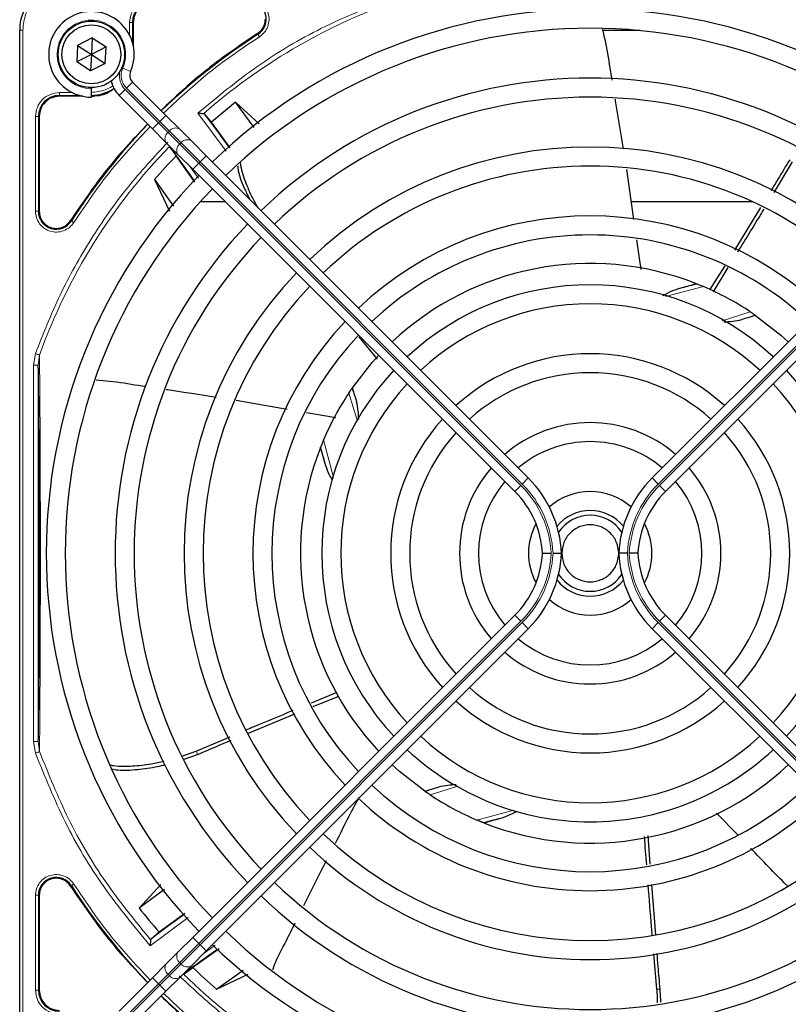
# Model space of a CAD drawing. Header units: millimetres. Extents: x 5 to 418, y 2 to 292.
# Tile 60 of 93: x 122 to 135, y 231 to 248. Entities that reach past the tile are written whole.
import ezdxf

# ---------------------------------------------------------------- set-up
doc = ezdxf.new("R2010")
doc.units = ezdxf.units.MM
doc.layers.add('SLD-0', color=7, linetype='Continuous')
doc.styles.add('SLDTEXTSTYLE0', font='TXT', dxfattribs={"width": 0.605})
doc.dimstyles.new('SLDDIMSTYLE1', dxfattribs={"dimtxt": 3.5, "dimasz": 3.5, "dimexe": 0, "dimexo": 0.0625, "dimgap": 0.875, "dimtad": 1, "dimdec": 0, "dimlfac": 6, "dimrnd": 1e-09, "dimzin": 12, "dimdsep": 46, "dimtxsty": 'SLDTEXTSTYLE0', "dimsah": 1, "dimcen": 0.09, "dimadec": 0, "dimazin": 3, "dimtfac": 1, "dimtofl": 0, "dimtmove": 0, "dimatfit": 3, "dimfxl": 1, "dimfrac": 2, "dimtolj": 1, "dimtzin": 12, "dimarcsym": 0})

# ---------------------------------------------------------------- blocks, each defined once
blk = doc.blocks.new('_D_1')
at = {"layer": 'SLD-0', "color": 7}
for p, q in [((141.803, 260.218), (155.345, 260.218)), ((154.345, 260.218), (154.345, 88.829)), ((132.791, 88.829), (155.345, 88.829))]:
    blk.add_line(p, q, dxfattribs=at)
for points in [[(154.345, 260.218), (153.885, 256.718), (154.805, 256.718)], [(154.345, 88.829), (154.805, 92.329), (153.885, 92.329)]]:
    blk.add_solid(points, dxfattribs=at)
at = {"layer": 'SLD-0', "color": 7, "insert": (149.833, 169.177), "char_height": 3.5, "attachment_point": 1, "rotation": 90, "style": 'SLDTEXTSTYLE0'}
blk.add_mtext('1028', dxfattribs=at)

msp = doc.modelspace()

# ---------------------------------------------------------------- linework, layer by layer
at = {"color": 7, "linetype": 'Continuous', "lineweight": 25}
for p, q in [((121.6276, 229.3016), (121.6276, 247.6516)), ((123.6201, 247.7849), (123.6201, 247.38)), ((132.5109, 247.6433), (131.8533, 247.6433)), ((122.9009, 247.5149), (122.6438, 247.3837)), ((122.9009, 247.5149), (122.8859, 247.2266)), ((122.9009, 247.5149), (123.1431, 247.3578)), ((122.6438, 247.3837), (122.6288, 247.0954)), ((122.6438, 247.3837), (122.8859, 247.2266)), ((123.1431, 247.3578), (122.8859, 247.2266)), ((123.1281, 247.0695), (123.1431, 247.3578)), ((122.8859, 247.2266), (122.6288, 247.0954)), ((122.8859, 247.2266), (122.871, 246.9383)), ((122.8859, 247.2266), (123.1281, 247.0695)), ((122.871, 246.9383), (122.6288, 247.0954)), ((123.1281, 247.0695), (122.871, 246.9383)), ((122.8859, 246.6433), (122.8859, 246.6266)), ((122.8859, 246.4766), (122.8859, 246.6266)), ((124.1928, 246.1554), (123.6076, 246.7406)), ((122.7325, 246.4925), (122.3276, 246.4925)), ((123.3719, 246.5049), (123.9571, 245.9197)), ((125.4137, 246.3899), (124.9904, 246.0378)), ((125.8278, 246.0092), (125.4137, 246.3899)), ((125.7418, 245.942), (125.4137, 246.3899)), ((121.9701, 246.1349), (121.9701, 244.4746)), ((124.4345, 245.9137), (124.1928, 246.1554)), ((124.8716, 246.1813), (124.8573, 246.188)), ((124.9904, 246.0378), (124.8716, 246.1813)), ((123.9571, 245.9197), (124.1988, 245.678)), ((124.6399, 245.7084), (124.4345, 245.9137)), ((125.3188, 245.5876), (124.9904, 246.0378)), ((124.1988, 245.678), (124.4042, 245.4727)), ((124.2635, 245.6016), (124.3719, 245.4458)), ((124.8982, 245.45), (124.6399, 245.7084)), ((124.7014, 244.987), (124.3719, 245.4458)), ((124.4042, 245.4727), (124.6625, 245.2143)), ((130.5501, 239.7981), (124.8982, 245.45)), ((132.7217, 239.7981), (138.3737, 245.45)), ((124.6625, 245.2143), (130.3144, 239.5624)), ((132.27, 245.2093), (132.3974, 244.3281)), ((138.6094, 245.2143), (132.9574, 239.5624)), ((134.8609, 244.8055), (135.1846, 245.3442)), ((123.9951, 245.0304), (124.2535, 244.4744)), ((123.9951, 245.0304), (124.3257, 244.5622)), ((125.2336, 244.6433), (124.7974, 244.6433)), ((134.4818, 244.6433), (132.3518, 244.6433)), ((134.6257, 244.5424), (134.1665, 243.7933)), ((132.4481, 243.9766), (132.5234, 243.4554)), ((133.9971, 243.5205), (133.7313, 243.0963)), ((133.7961, 243.0614), (134.0571, 243.4868)), ((133.4895, 243.209), (133.4993, 243.2051)), ((134.5315, 242.6536), (134.538, 242.649)), ((127.5747, 242.2735), (127.9014, 241.8832)), ((127.4589, 241.3721), (127.4635, 241.3787)), ((125.4271, 241.1605), (126.3197, 241.0066)), ((126.6567, 240.9485), (127.1712, 240.8599)), ((126.9035, 240.3302), (126.9074, 240.34)), ((130.3144, 237.3908), (124.6625, 231.7389)), ((132.9574, 237.3908), (138.6094, 231.7389)), ((124.8982, 231.5032), (130.5501, 237.1551)), ((138.3737, 231.5032), (132.7217, 237.1551)), ((127.194, 236.0374), (126.74, 235.8496)), ((126.7745, 235.7893), (127.2245, 235.9705)), ((125.642, 235.3225), (126.4562, 235.6597)), ((125.3117, 235.2541), (124.7283, 235.0064)), ((124.7283, 235.0064), (124.4833, 234.9202)), ((124.5149, 234.8659), (124.7476, 234.949)), ((128.7404, 234.2996), (128.7338, 234.3042)), ((134.2289, 233.5319), (133.8489, 233.9224)), ((129.7824, 233.7442), (129.7725, 233.7481)), ((132.6894, 233.0226), (132.6549, 233.5251)), ((124.1034, 232.6685), (123.7227, 232.2544)), ((132.7847, 231.7858), (132.7153, 232.6675)), ((121.9701, 232.4786), (121.9701, 230.8183)), ((124.1705, 232.5825), (123.7227, 232.2544)), ((124.5249, 232.1594), (124.0747, 231.831)), ((124.0747, 231.831), (123.9313, 231.7122)), ((124.6625, 231.7389), (124.4042, 231.4805)), ((123.9313, 231.7122), (123.9246, 231.698)), ((124.4042, 231.4805), (124.1988, 231.2752)), ((124.6399, 231.2448), (124.8982, 231.5032)), ((125.1255, 231.5421), (124.6667, 231.2126)), ((132.7476, 231.4525), (132.8017, 230.8347)), ((124.1988, 231.2752), (123.9571, 231.0335)), ((124.4345, 231.0395), (124.6399, 231.2448)), ((124.511, 231.1041), (124.6667, 231.2126)), ((125.0821, 230.8357), (125.5504, 231.1664)), ((125.0821, 230.8357), (125.6382, 231.0942)), ((123.9571, 231.0335), (123.3719, 230.4483)), ((124.1928, 230.7978), (124.4345, 231.0395)), ((123.6076, 230.2126), (124.1928, 230.7978))]:
    msp.add_line(p, q, dxfattribs=at)
at = {"color": 7, "linetype": 'Continuous', "lineweight": 18}
for p, q in [((121.6276, 247.6516), (121.6329, 247.6516)), ((121.6329, 247.6516), (121.6329, 229.3016)), ((121.6827, 247.6516), (121.6329, 247.6516)), ((121.6827, 247.6516), (121.6827, 229.3016)), ((123.5552, 247.5652), (123.5552, 247.7848)), ((123.6051, 247.4395), (123.6051, 247.7849)), ((123.6201, 247.7849), (123.6051, 247.7849)), ((125.8074, 247.5787), (125.7993, 247.5913)), ((123.4354, 246.9857), (123.5728, 246.9254)), ((123.3719, 246.5049), (123.478, 246.611)), ((124.0632, 246.0258), (123.478, 246.611)), ((123.5015, 246.6346), (123.6076, 246.7406)), ((123.5015, 246.6346), (124.0868, 246.0493)), ((122.3276, 246.5574), (122.5473, 246.5574)), ((122.3276, 246.5075), (122.673, 246.5075)), ((122.3276, 246.4925), (122.3276, 246.5075)), ((121.9052, 244.4746), (121.9052, 246.1348)), ((121.9551, 244.4746), (121.9551, 246.1349)), ((121.9701, 246.1349), (121.9551, 246.1349)), ((124.0868, 246.0493), (124.1928, 246.1554)), ((125.2508, 245.5267), (124.7534, 246.1976)), ((123.9571, 245.9197), (124.0632, 246.0258)), ((124.0868, 246.0493), (124.0632, 246.0258)), ((124.2299, 245.8591), (124.0632, 246.0258)), ((124.0868, 246.0493), (124.2534, 245.8827)), ((124.2299, 245.8591), (124.2534, 245.8827)), ((124.4352, 245.6537), (124.2299, 245.8591)), ((124.2534, 245.8827), (124.4588, 245.6773)), ((124.4588, 245.6773), (124.4352, 245.6537)), ((124.7686, 245.3204), (124.4352, 245.6537)), ((124.4588, 245.6773), (124.7921, 245.344)), ((124.7921, 245.344), (124.8982, 245.45)), ((124.607, 245.2698), (124.7651, 245.0542)), ((124.6625, 245.2143), (124.7686, 245.3204)), ((124.7686, 245.3204), (124.7921, 245.344)), ((130.4205, 239.6685), (124.7686, 245.3204)), ((124.7921, 245.344), (130.4441, 239.692)), ((138.4797, 245.344), (132.8278, 239.692)), ((132.8514, 239.6685), (138.5033, 245.3204)), ((121.9551, 244.4746), (121.9701, 244.4746)), ((122.5212, 244.3132), (122.5339, 244.3052)), ((133.6234, 243.1544), (132.9581, 242.9777)), ((133.9492, 242.5551), (134.445, 242.7122)), ((121.8707, 241.7776), (121.9039, 241.9797)), ((121.954, 241.7776), (121.9755, 241.9539)), ((121.8707, 235.1756), (121.8707, 241.7776)), ((121.954, 235.1756), (121.954, 241.7776)), ((127.556, 240.7946), (127.4003, 241.2857)), ((126.9582, 240.4641), (127.133, 239.8057)), ((130.4441, 239.692), (130.5501, 239.7981)), ((132.8278, 239.692), (132.7217, 239.7981)), ((130.3144, 239.5624), (130.4205, 239.6685)), ((132.9574, 239.5624), (132.8514, 239.6685)), ((124.7686, 231.6328), (130.4205, 237.2847)), ((130.4441, 237.2612), (124.7921, 231.6092)), ((130.3144, 237.3908), (130.4205, 237.2847)), ((130.4441, 237.2612), (130.5501, 237.1551)), ((132.8278, 237.2612), (132.7217, 237.1551)), ((132.8278, 237.2612), (138.4797, 231.6092)), ((132.9574, 237.3908), (132.8514, 237.2847)), ((138.5033, 231.6328), (132.8514, 237.2847)), ((121.9039, 234.9735), (121.8707, 235.1756)), ((121.9756, 234.9991), (121.954, 235.1756)), ((124.7283, 235.0064), (124.7476, 234.9489)), ((129.3126, 234.395), (128.8269, 234.241)), ((129.6484, 233.7989), (130.299, 233.9716)), ((122.5339, 232.648), (122.5212, 232.64)), ((121.9052, 230.8183), (121.9052, 232.4786)), ((121.9551, 230.8183), (121.9551, 232.4786)), ((121.9701, 232.4786), (121.9551, 232.4786)), ((124.5858, 232.0915), (123.9149, 231.594)), ((124.6625, 231.7389), (124.7686, 231.6328)), ((124.4352, 231.2995), (124.7686, 231.6328)), ((124.7921, 231.6092), (124.4588, 231.2759)), ((124.7921, 231.6092), (124.7686, 231.6328)), ((124.7921, 231.6092), (124.8982, 231.5032)), ((124.8427, 231.4477), (125.0583, 231.6058)), ((124.2299, 231.0941), (124.4352, 231.2995)), ((124.4588, 231.2759), (124.2534, 231.0705)), ((124.4352, 231.2995), (124.4588, 231.2759)), ((124.0632, 230.9274), (124.2299, 231.0941)), ((124.2534, 231.0705), (124.0868, 230.9039)), ((124.2534, 231.0705), (124.2299, 231.0941)), ((123.478, 230.3422), (124.0632, 230.9274)), ((124.0868, 230.9039), (123.5015, 230.3186)), ((123.9571, 231.0335), (124.0632, 230.9274)), ((124.0632, 230.9274), (124.0868, 230.9039)), ((124.0868, 230.9039), (124.1928, 230.7978)), ((121.9701, 230.8183), (121.9551, 230.8183)), ((132.8623, 230.8353), (132.8017, 230.8347))]:
    msp.add_line(p, q, dxfattribs=at)
at = {"color": 7, "linetype": 'Continuous', "lineweight": 25, "flags": 128}
for points in [[(134.538, 242.649), (134.9818, 242.3024), (135.11, 242.1864)], [(127.4635, 241.3787), (127.8119, 241.8244), (127.9262, 241.9507)], [(128.7338, 234.3042), (128.2881, 234.6525), (128.1619, 234.7668)]]:
    msp.add_lwpolyline(points, dxfattribs=at)
at = {"color": 7, "linetype": 'Continuous', "lineweight": 25}
for radius in [0.5833, 0.5167]:
    msp.add_circle((122.8859, 247.2266), radius, dxfattribs=at)
for centre, radius, start, end in [((122.4609, 247.6516), 0.8333, 90, 180), ((123.9776, 247.7849), 0.3725, 90, 180), ((125.6379, 247.8433), 0.3142, 302.63367, 90), ((122.8859, 247.2266), 0.75, 336.32369, 270), ((131.6359, 238.4766), 9.5417, 46.00085, 133.99915), ((131.6359, 238.4766), 9.2083, 90, 133.96292), ((131.6359, 238.4766), 9.2083, 46.03708, 90), ((131.6359, 238.4766), 10.8083, 122.63367, 134.11645), ((123.7254, 246.8585), 0.5, 191.42049, 225), ((123.7254, 246.8585), 0.1667, 156.32369, 225), ((131.6359, 238.4766), 8.3333, 46.14599, 133.85401), ((122.8776, 247.2349), 0.7275, 270, 303.67328), ((122.3276, 246.1349), 0.3725, 90, 180), ((131.6359, 238.4766), 8, 90, 133.80625), ((131.6359, 238.4766), 8, 46.19375, 90), ((111.6779, 235.9824), 16.676, 35.2521, 37.70462), ((131.6359, 238.4766), 10.8083, 135.88355, 147.36633), ((111.6779, 235.9824), 15.8406, 34.77699, 37.39093), ((131.6359, 238.4766), 7.125, 46.34037, 133.65963), ((131.6359, 238.4766), 10.0666, 136.18656, 139.37912), ((131.6359, 238.4766), 6.7917, 90, 133.59383), ((131.6359, 238.4766), 6.7917, 46.40617, 90), ((131.6359, 238.4766), 9.5417, 136.00085, 223.99915), ((131.6359, 238.4766), 9.2083, 136.03708, 223.96292), ((122.2693, 244.4746), 0.3142, 180, 327.36633), ((131.6359, 238.4766), 5.9167, 46.61418, 133.38582), ((131.6359, 238.4766), 8.3333, 136.14599, 223.85401), ((131.6359, 238.4766), 8, 136.19375, 223.80625), ((131.6359, 238.4766), 5.5833, 90, 133.28942), ((131.6359, 238.4766), 5.5833, 46.71058, 90), ((131.6359, 238.4766), 5.0825, 68.61111, 133.12079), ((131.6359, 238.4766), 7.125, 136.34037, 223.65963), ((131.6359, 238.4766), 6.7917, 136.40617, 223.59383), ((131.6359, 238.4766), 4.7083, 47.02859, 132.97141), ((129.1417, 258.4346), 15.8406, 284.73484, 285.96759), ((131.6359, 238.4766), 5.0825, 56.44769, 66.98022), ((131.6359, 238.4766), 4.375, 90, 132.81678), ((131.6359, 238.4766), 4.375, 47.18322, 90), ((131.6359, 238.4766), 5.9167, 136.61418, 223.38582), ((131.6359, 238.4766), 5.5833, 136.71058, 223.28942), ((131.6359, 238.4766), 3.5, 47.7294, 132.2706), ((131.6359, 238.4766), 4.7083, 137.02859, 222.97141), ((131.6359, 238.4766), 3.1667, 90, 131.98304), ((131.6359, 238.4766), 3.1667, 48.01696, 90), ((131.6359, 238.4766), 4.7083, 317.02859, 42.97141), ((131.6359, 238.4766), 4.375, 137.18322, 222.81678), ((131.6359, 238.4766), 4.375, 317.18322, 42.81678), ((131.6359, 238.4766), 5.0825, 146.44769, 156.98022), ((131.6359, 238.4766), 3.5, 137.7294, 222.2706), ((131.6359, 238.4766), 2.2917, 49.17065, 130.82935), ((131.6359, 238.4766), 3.5, 317.7294, 42.2706), ((131.6359, 238.4766), 3.1667, 138.01696, 221.98304), ((131.6359, 238.4766), 3.1667, 318.01696, 41.98304), ((131.6359, 238.4766), 1.9583, 90, 130.11786), ((131.6359, 238.4766), 1.9583, 49.88214, 90), ((131.6359, 238.4766), 5.0825, 158.61111, 223.12079), ((111.6779, 235.9824), 15.8406, 14.73484, 15.96759), ((131.6359, 238.4766), 2.2917, 139.17065, 220.82935), ((131.6359, 238.4766), 2.2917, 319.17065, 40.82935), ((131.6359, 238.4766), 1.9583, 139.88214, 220.11786), ((129.1359, 238.3839), 2, 2.65732, 45), ((134.1359, 238.3839), 2, 135, 177.34268), ((131.6359, 238.4766), 1.9583, 319.88214, 40.11786), ((129.1359, 238.3839), 1.6667, 3.18929, 45), ((131.6359, 238.4766), 1.0833, 48.58903, 131.41097), ((134.1359, 238.3839), 1.6667, 135, 176.81071), ((131.6359, 238.4766), 0.75, 90, 140.86857), ((131.6359, 238.4766), 0.75, 39.13143, 90), ((131.6359, 238.4766), 1.0833, 151.29384, 208.70616), ((131.6359, 238.4766), 0.6667, 33.7452, 146.2548), ((131.6359, 238.4766), 1.0833, 331.29385, 28.70616), ((129.1359, 238.5693), 1.6667, 315, 356.81071), ((129.1359, 238.5693), 2, 315, 357.34268), ((134.1359, 238.5693), 2, 182.65732, 225), ((134.1359, 238.5693), 1.6667, 183.18929, 225), ((131.6359, 238.4766), 0.75, 219.13143, 320.86857), ((131.6359, 238.4766), 0.6667, 213.7452, 326.2548), ((131.6359, 238.4766), 1.0833, 228.58903, 270), ((131.6359, 238.4766), 1.0833, 270, 311.41097), ((131.6359, 238.4766), 1.9583, 229.88214, 310.11786), ((131.6359, 238.4766), 2.2917, 229.17065, 270), ((131.6359, 238.4766), 2.2917, 270, 310.82935), ((131.6359, 238.4766), 3.1667, 228.01696, 311.98304), ((131.6359, 238.4766), 3.5, 227.7294, 270), ((131.6359, 238.4766), 3.5, 270, 312.2706), ((131.6359, 238.4766), 4.375, 227.18322, 312.81678), ((131.6359, 238.4766), 4.7083, 227.02859, 270), ((131.6359, 238.4766), 4.7083, 270, 312.97141), ((131.6359, 238.4766), 5.0825, 248.61111, 313.12079), ((131.6359, 238.4766), 5.5833, 226.71058, 313.28942), ((131.6359, 238.4766), 5.9167, 226.53316, 270), ((131.6359, 238.4766), 5.0825, 236.44769, 246.98022), ((131.6359, 238.4766), 5.9167, 270, 313.38582), ((134.1302, 218.5186), 15.8406, 104.73484, 105.96759), ((131.6359, 238.4766), 6.7917, 226.40617, 313.59383), ((131.6359, 238.4766), 7.125, 226.34037, 270), ((131.6359, 238.4766), 7.125, 270, 313.65963), ((122.2693, 232.4786), 0.3142, 32.63367, 180), ((131.6359, 238.4766), 10.8083, 212.63367, 224.11645), ((131.6359, 238.4766), 8, 226.19375, 313.80625), ((131.6359, 238.4766), 8.3333, 226.14599, 270), ((131.6359, 238.4766), 8.3333, 270, 313.85401), ((131.6359, 238.4766), 10.0666, 218.17818, 221.31225), ((134.1302, 218.5186), 16.676, 125.2521, 127.70462), ((131.6359, 238.4766), 9.2083, 226.03708, 313.96292), ((131.6359, 238.4766), 9.5417, 226.00085, 270), ((131.6359, 238.4766), 9.5417, 270, 313.99915), ((134.1302, 218.5186), 15.8406, 124.77699, 127.39093), ((131.6359, 238.4766), 10.0666, 226.18656, 229.37912), ((122.3276, 230.8183), 0.3725, 180, 270), ((131.6359, 238.4766), 10.8083, 225.88355, 237.36633)]:
    msp.add_arc(centre, radius, start, end, dxfattribs=at)
at = {"color": 7, "linetype": 'Continuous', "lineweight": 18}
for centre, radius, start, end in [((122.4609, 247.6516), 0.828, 90, 180), ((131.6359, 238.4766), 10.2672, 109.79676, 131.31692), ((122.8859, 247.2266), 0.6, 336.32369, 270), ((123.7254, 246.8585), 0.3167, 156.32369, 225), ((123.7254, 246.8585), 0.35, 170.3629, 225), ((124.3604, 245.8022), 0.1339, 56.42175, 143.04947), ((124.3103, 245.7521), 0.1339, 126.95053, 213.57825), ((124.5658, 245.5968), 0.1339, 56.42175, 143.04947), ((131.6359, 238.4766), 10.2672, 135.92524, 160.20345), ((124.5157, 245.5467), 0.1339, 126.95053, 213.57825), ((129.1417, 258.4346), 16.676, 288.00213, 288.8569), ((111.6779, 235.9824), 16.676, 18.00213, 18.8569), ((129.1359, 238.3839), 1.85, 2.87296, 45), ((134.1359, 238.3839), 1.85, 135, 177.12704), ((129.1359, 238.3839), 1.8167, 2.92572, 45), ((134.1359, 238.3839), 1.8167, 135, 177.07428), ((129.1359, 238.5693), 1.8167, 315, 357.07428), ((129.1359, 238.5693), 1.85, 315, 357.12704), ((134.1359, 238.5693), 1.85, 182.87296, 225), ((134.1359, 238.5693), 1.8167, 182.92572, 225), ((134.1302, 218.5186), 16.676, 108.00213, 108.8569), ((124.5157, 231.4065), 0.1339, 146.42175, 233.04947), ((124.3103, 231.2011), 0.1339, 146.42175, 233.04947), ((124.5658, 231.3564), 0.1339, 216.95053, 303.57825), ((124.3604, 231.151), 0.1339, 216.95053, 303.57825), ((131.6359, 238.4766), 10.2672, 225.92524, 250.30502), ((131.6359, 238.4766), 9.6597, 270, 310.62439)]:
    msp.add_arc(centre, radius, start, end, dxfattribs=at)
for points, knots in [([(122.4609, 248.4298), (122.363, 248.4194), (122.2125, 248.4034), (122.0313, 248.3064), (121.9066, 248.2059), (121.8062, 248.0813), (121.7091, 247.9001), (121.6931, 247.7495), (121.6827, 247.6516)], [0, 0, 0, 0, 0.2394568, 0.3683607, 0.5, 0.6316393, 0.7605432, 1, 1, 1, 1]), ([(123.5552, 247.7848), (123.5615, 247.8402), (123.5742, 247.9509), (123.6719, 248.0906), (123.8115, 248.1883), (123.9223, 248.201), (123.9776, 248.2074)], [0, 0, 0, 0, 0.2499998, 0.4999995, 0.7499998, 1, 1, 1, 1]), ([(124.7534, 246.1976), (125.0924, 246.4774), (125.7708, 247.0372), (126.9097, 247.7149), (127.7253, 248.0441), (128.133, 248.2087)], [0, 0, 0, 0, 0.3332143, 0.6667754, 1, 1, 1, 1]), ([(125.6379, 248.2074), (125.6759, 248.2039), (125.7539, 248.1968), (125.8603, 248.1396), (125.943, 248.0535), (125.9931, 247.9472), (126.0082, 247.8307), (125.9849, 247.7136), (125.9262, 247.6081), (125.8644, 247.56), (125.8342, 247.5366)], [0, 0, 0, 0, 0.1217125, 0.2499998, 0.3782872, 0.4999997, 0.6217122, 0.7499998, 0.8782874, 1, 1, 1, 1]), ([(125.8342, 247.5366), (125.5141, 247.3202), (124.9181, 246.9172), (124.395, 246.4238), (124.1528, 246.1954)], [0, 0, 0, 0, 0.5371744, 1, 1, 1, 1]), ([(125.8342, 247.5366), (125.8308, 247.5419), (125.824, 247.5526), (125.8153, 247.5662), (125.809, 247.5761), (125.8079, 247.5778), (125.8074, 247.5787)], [0, 0, 0, 0, 0.2499911, 0.4999941, 0.749997, 1, 1, 1, 1]), ([(122.8776, 246.5574), (122.9621, 246.5674), (123.092, 246.5828), (123.2175, 246.6421), (123.2568, 246.6746), (123.261, 246.6781)], [0, 0, 0, 0, 0.6241676, 0.9601677, 1, 1, 1, 1]), ([(121.9052, 246.1348), (121.9115, 246.1902), (121.9242, 246.3009), (122.0219, 246.4406), (122.1615, 246.5383), (122.2723, 246.551), (122.3276, 246.5574)], [0, 0, 0, 0, 0.2499997, 0.4999995, 0.7499997, 1, 1, 1, 1]), ([(123.9171, 245.9597), (123.6887, 245.7176), (123.1953, 245.1944), (122.7924, 244.5984), (122.5759, 244.2783)], [0, 0, 0, 0, 0.4628256, 1, 1, 1, 1]), ([(124.2256, 245.6881), (123.9872, 245.4304), (123.495, 244.8981), (122.8669, 243.9943), (122.3145, 243.0188), (122.0405, 242.3254), (121.9039, 241.9797)], [0, 0, 0, 0, 0.2387673, 0.4930059, 0.7472444, 1, 1, 1, 1]), ([(122.5759, 244.2783), (122.5525, 244.2482), (122.5045, 244.1863), (122.3989, 244.1276), (122.2819, 244.1043), (122.1653, 244.1194), (122.059, 244.1695), (121.973, 244.2523), (121.9157, 244.3586), (121.9086, 244.4367), (121.9052, 244.4746)], [0, 0, 0, 0, 0.1217126, 0.25, 0.3782874, 0.5, 0.6217126, 0.75, 0.8782874, 1, 1, 1, 1]), ([(121.9551, 244.4746), (121.9541, 244.4746), (121.952, 244.4746), (121.9403, 244.4746), (121.9242, 244.4746), (121.9115, 244.4746), (121.9052, 244.4746)], [0, 0, 0, 0, 0.250002, 0.500004, 0.750006, 1, 1, 1, 1]), ([(122.5759, 244.2783), (122.5706, 244.2817), (122.5599, 244.2885), (122.5463, 244.2972), (122.5365, 244.3035), (122.5347, 244.3046), (122.5339, 244.3052)], [0, 0, 0, 0, 0.25, 0.5, 0.75, 1, 1, 1, 1]), ([(121.9756, 234.9991), (121.9774, 235.2145), (121.9807, 235.6156), (121.9847, 236.2224), (121.9888, 236.8743), (121.9897, 237.6369), (121.992, 238.4349), (121.9903, 239.136), (121.9893, 239.7014), (121.9877, 240.241), (121.9845, 240.7862), (121.9804, 241.3674), (121.9772, 241.7504), (121.9755, 241.9539)], [0, 0, 0, 0, 0.1054719, 0.1963571, 0.2752888, 0.387443, 0.5077236, 0.5879672, 0.6632165, 0.7350379, 0.8122986, 0.9002709, 1, 1, 1, 1]), ([(121.9756, 234.9991), (121.972, 234.9978), (121.9647, 234.9952), (121.9472, 234.989), (121.9265, 234.9816), (121.9115, 234.9762), (121.9039, 234.9735)], [0, 0, 0, 0, 0.25, 0.5, 0.75, 1, 1, 1, 1]), ([(121.9039, 234.9735), (122.0684, 234.5659), (122.3977, 233.7502), (123.0753, 232.6115), (123.6352, 231.933), (123.9149, 231.594)], [0, 0, 0, 0, 0.3332246, 0.6667857, 1, 1, 1, 1]), ([(123.9246, 231.698), (123.6539, 232.0302), (123.1126, 232.6947), (122.4561, 233.8067), (122.1358, 234.6017), (121.9756, 234.9991)], [0, 0, 0, 0, 0.33333336, 0.6666667, 1, 1, 1, 1]), ([(121.9052, 232.4786), (121.9086, 232.5165), (121.9157, 232.5946), (121.973, 232.7009), (122.059, 232.7837), (122.1653, 232.8338), (122.2819, 232.8489), (122.3989, 232.8256), (122.5045, 232.7669), (122.5525, 232.705), (122.5759, 232.6749)], [0, 0, 0, 0, 0.1217125, 0.2499998, 0.3782872, 0.4999997, 0.6217122, 0.7499998, 0.8782874, 1, 1, 1, 1]), ([(122.5759, 232.6749), (122.5706, 232.6715), (122.5599, 232.6647), (122.5463, 232.656), (122.5365, 232.6497), (122.5347, 232.6486), (122.5339, 232.648)], [0, 0, 0, 0, 0.24999109, 0.49999406, 0.74999703, 1, 1, 1, 1]), ([(122.5759, 232.6749), (122.7924, 232.3548), (123.1953, 231.7588), (123.6887, 231.2356), (123.9171, 230.9935)], [0, 0, 0, 0, 0.5371744, 1, 1, 1, 1]), ([(128.1626, 228.7339), (127.8141, 228.8705), (127.1149, 229.1445), (126.1315, 229.699), (125.2204, 230.3305), (124.6842, 230.8262), (124.4244, 231.0663)], [0, 0, 0, 0, 0.2527194, 0.5069427, 0.7611661, 1, 1, 1, 1]), ([(137.9751, 231.0783), (137.6779, 230.8406), (137.081, 230.3631), (136.0831, 229.7842), (135.0236, 229.3165), (133.9148, 228.9823), (132.7803, 228.7726), (132.0163, 228.7468), (131.6359, 228.7339)], [0, 0, 0, 0, 0.1653003, 0.3320617, 0.5, 0.6679268, 0.834694, 1, 1, 1, 1]), ([(122.3277, 230.3958), (122.2723, 230.4022), (122.1616, 230.4148), (122.0219, 230.5125), (121.9242, 230.6522), (121.9115, 230.7629), (121.9052, 230.8183)], [0, 0, 0, 0, 0.2499998, 0.4999995, 0.7499998, 1, 1, 1, 1]), ([(121.9052, 230.8183), (121.9115, 230.8183), (121.9242, 230.8183), (121.9403, 230.8183), (121.952, 230.8183), (121.9541, 230.8183), (121.9551, 230.8183)], [0, 0, 0, 0, 0.2499974, 0.4999983, 0.7499991, 1, 1, 1, 1]), ([(124.1528, 230.7578), (124.395, 230.5294), (124.9181, 230.036), (125.5141, 229.633), (125.8342, 229.4166)], [0, 0, 0, 0, 0.4628256, 1, 1, 1, 1])]:
    msp.add_open_spline(points, degree=3, knots=knots, dxfattribs=at)
at = {"color": 7, "linetype": 'Continuous', "lineweight": 25}
for points in [[(123.9776, 248.1425), (123.9308, 248.1371), (123.8371, 248.1263), (123.7189, 248.0437), (123.6362, 247.9255), (123.6254, 247.8318), (123.6201, 247.7849)], [(125.7993, 247.5913), (125.8194, 247.6063), (125.8595, 247.6363), (125.9028, 247.6983), (125.9317, 247.7683), (125.9353, 247.8183), (125.9371, 247.8433)], [(122.3276, 246.4925), (122.2808, 246.4871), (122.1871, 246.4763), (122.0689, 246.3937), (121.9862, 246.2755), (121.9754, 246.1818), (121.9701, 246.1349)], [(121.9701, 244.4746), (121.9731, 244.4425), (121.9791, 244.3784), (122.026, 244.2921), (122.0957, 244.2244), (122.1838, 244.1825), (122.2805, 244.1703), (122.3757, 244.1897), (122.4618, 244.2371), (122.5014, 244.2879), (122.5212, 244.3132)], [(132.1359, 238.4766), (132.1284, 238.542), (132.1134, 238.6729), (131.9978, 238.8394), (131.8325, 238.9506), (131.6359, 238.9896), (131.4394, 238.9506), (131.2741, 238.8394), (131.1585, 238.6729), (131.1434, 238.542), (131.1359, 238.4766)], [(131.1359, 238.4766), (131.1434, 238.4112), (131.1585, 238.2803), (131.2741, 238.1138), (131.4394, 238.0026), (131.6359, 237.9636), (131.8325, 238.0026), (131.9978, 238.1138), (132.1134, 238.2803), (132.1284, 238.4112), (132.1359, 238.4766)], [(122.5212, 232.64), (122.5014, 232.6653), (122.4618, 232.7161), (122.3757, 232.7635), (122.2805, 232.7829), (122.1838, 232.7707), (122.0957, 232.7288), (122.026, 232.6611), (121.9791, 232.5748), (121.9731, 232.5107), (121.9701, 232.4786)], [(121.9701, 230.8183), (121.9754, 230.7714), (121.9862, 230.6777), (122.0689, 230.5595), (122.1871, 230.4769), (122.2808, 230.4661), (122.3276, 230.4607)]]:
    msp.add_open_spline(points, degree=3, dxfattribs=at)
at = {"color": 7, "linetype": 'Continuous', "lineweight": 18}
for points in [[(123.5552, 247.7848), (123.5615, 247.7848), (123.5742, 247.7849), (123.5903, 247.7849), (123.602, 247.7849), (123.6041, 247.7849), (123.6051, 247.7849)], [(122.3276, 246.5574), (122.3276, 246.551), (122.3276, 246.5384), (122.3276, 246.5222), (122.3276, 246.5105), (122.3276, 246.5085), (122.3276, 246.5075)], [(121.9052, 246.1348), (121.9115, 246.1349), (121.9242, 246.1349), (121.9403, 246.1349), (121.952, 246.1349), (121.9541, 246.1349), (121.9551, 246.1349)], [(121.9039, 241.9797), (121.9114, 241.977), (121.9265, 241.9715), (121.9471, 241.9641), (121.9646, 241.9578), (121.9719, 241.9552), (121.9755, 241.9539)], [(121.8707, 241.7776), (121.8815, 241.7776), (121.9031, 241.7776), (121.9305, 241.7776), (121.9498, 241.7776), (121.9526, 241.7776), (121.954, 241.7776)], [(121.954, 235.1756), (121.9526, 235.1756), (121.9498, 235.1756), (121.9305, 235.1756), (121.9031, 235.1756), (121.8815, 235.1756), (121.8707, 235.1756)], [(121.9052, 232.4786), (121.9115, 232.4786), (121.9242, 232.4786), (121.9403, 232.4786), (121.952, 232.4786), (121.9541, 232.4786), (121.9551, 232.4786)]]:
    msp.add_open_spline(points, degree=3, dxfattribs=at)
at = {"color": 7, "linetype": 'Continuous', "lineweight": 25}
for points, knots in [([(131.8474, 247.6681), (131.8672, 247.5893), (131.9289, 247.3435), (131.9701, 247.0419), (132.0076, 246.8223), (132.0161, 246.7721)], [0, 0, 0, 0, 0.2669824, 0.8323996, 1, 1, 1, 1]), ([(125.7993, 247.5913), (125.4763, 247.3729), (124.8765, 246.9673), (124.3499, 246.4706), (124.1069, 246.2413)], [0, 0, 0, 0, 0.5384941, 1, 1, 1, 1]), ([(122.8776, 246.4925), (122.9771, 246.4999), (123.1282, 246.5111), (123.2465, 246.6017), (123.287, 246.6327)], [0, 0, 0, 0, 0.6579201, 1, 1, 1, 1]), ([(132.072, 246.4393), (132.0735, 246.4308), (132.1222, 246.1408), (132.1679, 245.8503), (132.2123, 245.5683)], [0, 0, 0, 0, 0.0292233, 1, 1, 1, 1]), ([(124.7534, 246.1976), (124.7668, 246.1963), (124.7893, 246.1942), (124.8191, 246.1918), (124.8418, 246.1895), (124.8524, 246.1884), (124.8573, 246.188)], [0, 0, 0, 0, 0.33612662, 0.56086438, 0.79606019, 1, 1, 1, 1]), ([(123.8712, 246.0056), (123.642, 245.7626), (123.1453, 245.2361), (122.7397, 244.6363), (122.5212, 244.3132)], [0, 0, 0, 0, 0.4615059, 1, 1, 1, 1]), ([(135.1352, 245.3794), (135.0672, 245.2659), (134.9583, 245.0845), (134.8475, 244.9042), (134.806, 244.8367)], [0, 0, 0, 0, 0.6253226, 1, 1, 1, 1]), ([(125.4498, 245.2747), (125.4536, 245.2449), (125.4708, 245.1064), (125.5511, 244.9062), (125.6345, 244.7423), (125.664, 244.6842)], [0, 0, 0, 0, 0.1506495, 0.6992401, 1, 1, 1, 1]), ([(125.8125, 244.5357), (125.788, 244.5761), (125.7047, 244.7136), (125.6006, 244.9599), (125.5191, 245.186), (125.5044, 245.3089), (125.5022, 245.3275)], [0, 0, 0, 0, 0.1608303, 0.546469, 0.9312223, 1, 1, 1, 1]), ([(134.2267, 243.7635), (134.3595, 243.978), (134.5135, 244.227), (134.6642, 244.4781), (134.685, 244.5128)], [0, 0, 0, 0, 0.8617793, 1, 1, 1, 1]), ([(133.1707, 243.1149), (133.222, 243.129), (133.3174, 243.1552), (133.4199, 243.1856), (133.4791, 243.2042), (133.4861, 243.2075), (133.4895, 243.209)], [0, 0, 0, 0, 0.3307022, 0.6139144, 0.8132321, 1, 1, 1, 1]), ([(133.4993, 243.2051), (133.4998, 243.205), (133.5007, 243.2046), (133.5064, 243.2024), (133.5155, 243.1987), (133.5347, 243.1911), (133.5708, 243.1765), (133.6043, 243.1624), (133.6234, 243.1544)], [0, 0, 0, 0, 0.0782241, 0.1598696, 0.2574567, 0.3644063, 0.6366001, 1, 1, 1, 1]), ([(132.9134, 242.9944), (132.9147, 242.9952), (132.9345, 243.0073), (132.964, 243.0242), (133.0468, 243.0706), (133.1138, 243.0946), (133.1707, 243.1149)], [0, 0, 0, 0, 0.01586911, 0.23562704, 0.35126264, 1, 1, 1, 1]), ([(134.538, 242.649), (134.534, 242.6483), (134.5258, 242.6468), (134.4771, 242.6321), (134.4013, 242.6083), (134.3317, 242.5864), (134.2955, 242.5749)], [0, 0, 0, 0, 0.222031, 0.4518514, 0.7146841, 1, 1, 1, 1]), ([(134.445, 242.7122), (134.457, 242.7042), (134.4797, 242.6891), (134.5043, 242.6723), (134.5185, 242.6625), (134.5258, 242.6575), (134.5305, 242.6543), (134.5311, 242.6538), (134.5315, 242.6536)], [0, 0, 0, 0, 0.2946555, 0.558446, 0.6795519, 0.7970431, 0.8989768, 1, 1, 1, 1]), ([(133.9779, 242.5363), (134.0295, 242.5388), (134.1404, 242.5443), (134.2414, 242.5643), (134.2955, 242.5749)], [0, 0, 0, 0, 0.4656174, 1, 1, 1, 1]), ([(121.954, 235.1756), (121.9565, 235.3692), (121.9612, 235.7358), (121.9669, 236.2981), (121.9709, 236.7958), (121.9736, 237.2544), (121.9761, 237.8286), (121.9772, 238.4872), (121.9758, 239.1745), (121.9736, 239.7281), (121.9697, 240.3318), (121.9635, 241.0286), (121.9573, 241.5167), (121.954, 241.7776)], [0, 0, 0, 0, 0.0997395, 0.1888341, 0.2689825, 0.3274726, 0.3897121, 0.5145235, 0.5996364, 0.6761984, 0.7501396, 0.8664184, 1, 1, 1, 1]), ([(122.9693, 241.5172), (123.0472, 241.5119), (123.2967, 241.4948), (123.5835, 241.4428), (123.7945, 241.4119), (123.8353, 241.4059)], [0, 0, 0, 0, 0.2677132, 0.8581232, 1, 1, 1, 1]), ([(124.1946, 241.3524), (124.2041, 241.351), (124.4978, 241.3073), (124.7911, 241.2606), (125.0748, 241.2154)], [0, 0, 0, 0, 0.0325434, 1, 1, 1, 1]), ([(127.4003, 241.2857), (127.4083, 241.2977), (127.4235, 241.3204), (127.4402, 241.345), (127.45, 241.3592), (127.455, 241.3665), (127.4582, 241.3711), (127.4587, 241.3718), (127.4589, 241.3721)], [0, 0, 0, 0, 0.2946555, 0.558446, 0.6795519, 0.7970431, 0.8989768, 1, 1, 1, 1]), ([(127.4635, 241.3787), (127.4642, 241.3747), (127.4657, 241.3665), (127.4804, 241.3177), (127.5042, 241.242), (127.5262, 241.1724), (127.5376, 241.1361)], [0, 0, 0, 0, 0.222031, 0.4518514, 0.7146841, 1, 1, 1, 1]), ([(127.5759, 240.8241), (127.5734, 240.8739), (127.568, 240.9828), (127.5483, 241.0821), (127.5376, 241.1361)], [0, 0, 0, 0, 0.4563807, 1, 1, 1, 1]), ([(126.9582, 240.4641), (126.9501, 240.4449), (126.936, 240.4114), (126.9214, 240.3753), (126.9138, 240.3562), (126.9102, 240.3471), (126.9079, 240.3414), (126.9076, 240.3405), (126.9074, 240.34)], [0, 0, 0, 0, 0.3633999, 0.6355937, 0.7425433, 0.8401304, 0.9217759, 1, 1, 1, 1]), ([(126.9976, 240.0114), (126.9835, 240.0627), (126.9573, 240.158), (126.927, 240.2606), (126.9083, 240.3198), (126.9051, 240.3268), (126.9035, 240.3302)], [0, 0, 0, 0, 0.3307022, 0.6139144, 0.8132321, 1, 1, 1, 1]), ([(127.115, 239.7592), (127.1044, 239.7773), (127.088, 239.8051), (127.042, 239.8875), (127.018, 239.9545), (126.9976, 240.0114)], [0, 0, 0, 0, 0.21951303, 0.33757584, 1, 1, 1, 1]), ([(130.8, 238.4766), (130.8004, 238.4766), (130.8012, 238.4766), (130.8078, 238.4766), (130.8181, 238.4766), (130.8322, 238.4766), (130.8497, 238.4766), (130.8699, 238.4766), (130.8926, 238.4766), (130.9135, 238.4766), (130.9319, 238.4766), (130.9431, 238.4766), (130.9492, 238.4766), (130.9502, 238.4766)], [0, 0, 0, 0, 0.1056469, 0.2143595, 0.3200059, 0.4287119, 0.5344375, 0.6432206, 0.7490982, 0.8580392, 0.9220434, 0.9867022, 1, 1, 1, 1]), ([(130.9836, 238.4766), (130.9847, 238.4766), (130.9907, 238.4766), (131.0019, 238.4766), (131.02, 238.4766), (131.041, 238.4766), (131.0635, 238.4766), (131.0839, 238.4766), (131.1013, 238.4766), (131.1156, 238.4766), (131.1259, 238.4766), (131.1325, 238.4766), (131.1334, 238.4766), (131.1338, 238.4766)], [0, 0, 0, 0, 0.0134205, 0.077283, 0.1417958, 0.2476476, 0.3565616, 0.4623038, 0.5711052, 0.676797, 0.7855504, 0.8912423, 1, 1, 1, 1]), ([(132.2883, 238.4766), (132.2872, 238.4766), (132.2811, 238.4766), (132.27, 238.4766), (132.2519, 238.4766), (132.2309, 238.4766), (132.2084, 238.4766), (132.1879, 238.4766), (132.1705, 238.4766), (132.1563, 238.4766), (132.146, 238.4766), (132.1393, 238.4766), (132.1385, 238.4766), (132.1381, 238.4766)], [0, 0, 0, 0, 0.0134205, 0.077283, 0.1417958, 0.2476476, 0.3565616, 0.4623038, 0.5711052, 0.676797, 0.7855504, 0.8912423, 1, 1, 1, 1]), ([(132.4718, 238.4766), (132.4714, 238.4766), (132.4706, 238.4766), (132.4641, 238.4766), (132.4538, 238.4766), (132.4397, 238.4766), (132.4222, 238.4766), (132.402, 238.4766), (132.3793, 238.4766), (132.3583, 238.4766), (132.3399, 238.4766), (132.3288, 238.4766), (132.3227, 238.4766), (132.3216, 238.4766)], [0, 0, 0, 0, 0.1056469, 0.2143595, 0.3200059, 0.4287119, 0.5344375, 0.6432206, 0.7490982, 0.8580392, 0.9220434, 0.9867022, 1, 1, 1, 1]), ([(126.4206, 235.7174), (126.1909, 235.6234), (125.9193, 235.5123), (125.6493, 235.3975), (125.6077, 235.3798)], [0, 0, 0, 0, 0.845838, 1, 1, 1, 1]), ([(124.7476, 234.9489), (124.8694, 235.0007), (125.0661, 235.0844), (125.2637, 235.166), (125.339, 235.197)], [0, 0, 0, 0, 0.61907458, 1, 1, 1, 1]), ([(124.1584, 234.8292), (124.0841, 234.8113), (123.8995, 234.767), (123.6051, 234.7392), (123.3604, 234.7327), (123.2345, 234.7578), (123.2114, 234.7624)], [0, 0, 0, 0, 0.2326727, 0.5781017, 0.9227396, 1, 1, 1, 1]), ([(123.247, 234.6961), (123.2807, 234.6895), (123.4216, 234.6619), (123.6946, 234.6849), (123.9742, 234.7184), (124.1371, 234.7602), (124.1822, 234.7717)], [0, 0, 0, 0, 0.1160313, 0.4865394, 0.8577783, 1, 1, 1, 1]), ([(128.7338, 234.3042), (128.7379, 234.3049), (128.7461, 234.3064), (128.7948, 234.3211), (128.8705, 234.3449), (128.9402, 234.3668), (128.9764, 234.3783)], [0, 0, 0, 0, 0.222031, 0.4518514, 0.7146841, 1, 1, 1, 1]), ([(129.282, 234.4161), (129.2344, 234.4137), (129.1277, 234.4083), (129.0304, 234.389), (128.9764, 234.3783)], [0, 0, 0, 0, 0.4453212, 1, 1, 1, 1]), ([(127.5786, 234.1951), (127.5315, 234.1069), (127.389, 233.8399), (127.2528, 233.5697), (127.1616, 233.3886)], [0, 0, 0, 0, 0.3302781, 1, 1, 1, 1]), ([(128.8269, 234.241), (128.8149, 234.249), (128.7921, 234.2641), (128.7676, 234.2809), (128.7533, 234.2907), (128.746, 234.2957), (128.7414, 234.2989), (128.7407, 234.2994), (128.7404, 234.2996)], [0, 0, 0, 0, 0.2946555, 0.558446, 0.6795519, 0.7970431, 0.8989768, 1, 1, 1, 1]), ([(130.1012, 233.8383), (130.0498, 233.8242), (129.9545, 233.798), (129.8519, 233.7676), (129.7927, 233.749), (129.7857, 233.7457), (129.7824, 233.7442)], [0, 0, 0, 0, 0.3307022, 0.6139144, 0.8132321, 1, 1, 1, 1]), ([(130.3474, 233.9522), (130.3313, 233.9428), (130.3055, 233.9275), (130.225, 233.8827), (130.158, 233.8587), (130.1012, 233.8383)], [0, 0, 0, 0, 0.2003234, 0.3213323, 1, 1, 1, 1]), ([(129.7725, 233.7481), (129.7722, 233.7482), (129.7717, 233.7484), (129.7684, 233.7497), (129.7637, 233.7515), (129.7568, 233.7543), (129.747, 233.7582), (129.7353, 233.7629), (129.7238, 233.7675), (129.7129, 233.772), (129.7015, 233.7767), (129.687, 233.7827), (129.6693, 233.79), (129.6554, 233.7959), (129.6484, 233.7989)], [0, 0, 0, 0, 0.0598653, 0.1221302, 0.1818937, 0.2430736, 0.33768, 0.4348747, 0.5090411, 0.5837829, 0.6600312, 0.7366926, 0.8675315, 1, 1, 1, 1]), ([(132.5821, 233.5122), (132.5822, 233.5098), (132.5942, 233.3425), (132.6078, 233.1753), (132.6213, 233.0105)], [0, 0, 0, 0, 0.0141957, 1, 1, 1, 1]), ([(135.0971, 232.6403), (135.0919, 232.6455), (134.8726, 232.8636), (134.6586, 233.087), (134.4497, 233.305)], [0, 0, 0, 0, 0.0237673, 1, 1, 1, 1]), ([(127.007, 233.0857), (126.8951, 232.8689), (126.7592, 232.6055), (126.6275, 232.3399), (126.6042, 232.2928)], [0, 0, 0, 0, 0.8228799, 1, 1, 1, 1]), ([(122.5212, 232.64), (122.7397, 232.317), (123.1453, 231.7171), (123.642, 231.1906), (123.8712, 230.9476)], [0, 0, 0, 0, 0.5384941, 1, 1, 1, 1]), ([(132.6487, 232.6609), (132.667, 232.4144), (132.6888, 232.1207), (132.7147, 231.8275), (132.7189, 231.7804)], [0, 0, 0, 0, 0.8395244, 1, 1, 1, 1]), ([(126.4529, 231.9885), (126.4028, 231.8857), (126.2912, 231.6571), (126.1452, 231.3911), (126.0773, 231.215), (126.0599, 231.1698)], [0, 0, 0, 0, 0.37749155, 0.84017935, 1, 1, 1, 1]), ([(123.9246, 231.698), (123.9241, 231.6931), (123.9231, 231.6825), (123.9211, 231.6596), (123.918, 231.6299), (123.9161, 231.6074), (123.9149, 231.594)], [0, 0, 0, 0, 0.2042629, 0.4391303, 0.6662593, 1, 1, 1, 1]), ([(132.8623, 230.8353), (132.8507, 230.9671), (132.8324, 231.1747), (132.8163, 231.3824), (132.8104, 231.4582)], [0, 0, 0, 0, 0.6351651, 1, 1, 1, 1]), ([(124.1069, 230.7119), (124.3499, 230.4826), (124.8765, 229.9859), (125.4763, 229.5803), (125.7993, 229.3619)], [0, 0, 0, 0, 0.4615059, 1, 1, 1, 1]), ([(132.8017, 230.8347), (132.8044, 230.8006), (132.8098, 230.7325), (132.8131, 230.6518), (132.8133, 230.6055), (132.8133, 230.5932)], [0, 0, 0, 0, 0.4229168, 0.846743, 1, 1, 1, 1]), ([(132.8725, 230.6022), (132.8726, 230.6212), (132.873, 230.6987), (132.8669, 230.7765), (132.8623, 230.8353)], [0, 0, 0, 0, 0.245266, 1, 1, 1, 1])]:
    msp.add_open_spline(points, degree=3, knots=knots, dxfattribs=at)

# ---------------------------------------------------------------- dimensions: what is measured, and where the dimension line sits
at = {"layer": 'SLD-0', "color": 7}
dim = msp.add_linear_dim(base=(154.3449, 88.8295), p1=(141.8026, 260.2183), p2=(132.7911, 88.8295), angle=90, dimstyle='SLDDIMSTYLE1', dxfattribs=at)
dim.commit()
dim.dimension.update_dxf_attribs({"geometry": '_D_1', "text_midpoint": (154.3449, 174.5239), "dimtype": 160})

doc.saveas('drawing.dxf')
